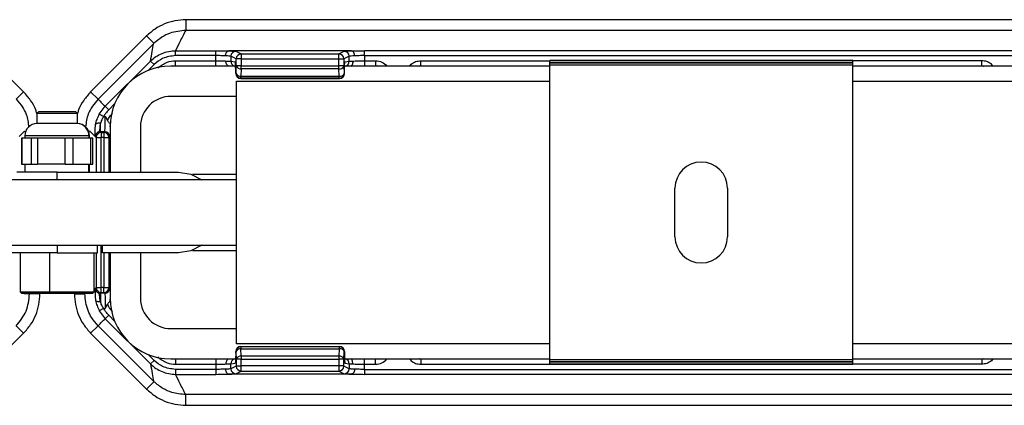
# Model space of a CAD drawing. Header units: millimetres. Extents: x -724 to 2929, y 427 to 799.
# Tile 27 of 51: x 485 to 582, y 427 to 466. Entities that reach past the tile are written whole.
import ezdxf

# ---------------------------------------------------------------- set-up
doc = ezdxf.new("R2010")
doc.units = ezdxf.units.MM

# ---------------------------------------------------------------- blocks, each defined once
blk = doc.blocks.new('Drawing View3')
at = {"color": 7, "linetype": 'Continuous', "lineweight": 25}
for p, q in [((642.501, 33.604), (540.488, 33.604)), ((540.488, 33.604), (540.488, 32.54)), ((642.501, 32.54), (540.488, 32.54)), ((518.89, 31.993), (524.43, 26.452)), ((536.6, 31.993), (531.059, 26.452)), ((531.797, 25.732), (537.288, 31.222)), ((536.6, 31.993), (537.33, 31.263)), ((537.33, 31.263), (537.288, 31.222)), ((539.468, 30.536), (543.442, 30.536)), ((539.468, 30.047), (539.468, 30.536)), ((543.442, 30.047), (543.442, 30.536)), ((556.864, 30.512), (544.735, 30.512)), ((545.43, 30.475), (545.959, 30.21)), ((555.64, 30.21), (556.17, 30.475)), ((558.157, 30.047), (558.157, 30.536)), ((624.832, 30.536), (558.157, 30.536)), ((532.507, 25.025), (536.992, 29.511)), ((537.338, 29.164), (536.992, 29.511)), ((539.467, 29.536), (543.442, 29.536)), ((539.467, 29.036), (539.467, 29.536)), ((543.442, 30.047), (539.468, 30.047)), ((543.442, 29.536), (543.442, 30.047)), ((543.442, 29.036), (543.442, 29.536)), ((545.47, 29.72), (544.94, 29.985)), ((544.94, 29.985), (544.94, 29.497)), ((544.94, 29.497), (545.366, 29.427)), ((545.47, 29.024), (545.47, 29.72)), ((545.959, 30.21), (555.64, 30.21)), ((545.969, 29.71), (545.969, 29.024)), ((555.64, 29.71), (545.969, 29.71)), ((555.64, 29.024), (555.64, 29.71)), ((556.129, 29.71), (555.64, 29.71)), ((556.129, 29.71), (556.129, 29.024)), ((556.659, 29.985), (556.13, 29.72)), ((556.234, 29.417), (556.659, 29.487)), ((556.659, 29.487), (556.659, 29.985)), ((558.157, 30.047), (558.157, 29.536)), ((558.157, 30.047), (624.832, 30.047)), ((558.157, 29.536), (559.254, 29.536)), ((558.157, 29.536), (558.157, 29.036)), ((559.254, 29.536), (559.254, 29.036)), ((563.735, 29.536), (576.495, 29.536)), ((563.735, 29.036), (563.735, 29.536)), ((606.495, 29.56), (576.495, 29.56)), ((576.495, 29.538), (576.495, 29.56)), ((606.495, 29.538), (576.495, 29.538)), ((576.495, 29.331), (576.495, 29.538)), ((606.495, 29.331), (576.495, 29.331)), ((576.495, 29.31), (576.495, 29.331)), ((606.495, 29.31), (576.495, 29.31)), ((576.495, 29.11), (576.495, 29.31)), ((606.495, 29.538), (606.495, 29.56)), ((606.495, 29.331), (606.495, 29.538)), ((619.254, 29.536), (606.495, 29.536)), ((606.495, 29.31), (606.495, 29.331)), ((606.495, 29.11), (606.495, 29.31)), ((619.254, 29.036), (619.254, 29.536)), ((537.338, 29.164), (536.747, 28.573)), ((545.483, 29.01), (538.995, 29.01)), ((539.132, 29.01), (539.467, 29.043)), ((539.467, 29.036), (543.442, 29.036)), ((545.417, 28.427), (545.418, 28.427)), ((545.417, 28.427), (545.417, 28.285)), ((545.417, 28.285), (545.418, 28.285)), ((545.418, 28.427), (545.418, 28.285)), ((545.418, 28.285), (545.442, 28.297)), ((545.442, 28.297), (545.47, 29.024)), ((545.969, 29.024), (545.47, 29.024)), ((545.969, 28.727), (545.941, 27.999)), ((545.969, 29.024), (555.64, 29.024)), ((545.969, 28.727), (545.969, 29.024)), ((555.64, 28.727), (545.969, 28.727)), ((556.129, 29.024), (555.64, 29.024)), ((555.668, 27.999), (555.64, 28.727)), ((556.129, 29.018), (556.157, 28.291)), ((556.158, 28.287), (556.182, 28.275)), ((556.183, 28.285), (556.183, 28.427)), ((556.183, 28.285), (556.183, 28.427)), ((556.183, 28.427), (556.183, 28.427)), ((556.183, 28.285), (556.183, 28.285)), ((576.495, 29.01), (556.194, 29.01)), ((558.157, 29.036), (559.254, 29.036)), ((559.254, 29.043), (559.42, 29.01)), ((563.57, 29.01), (563.735, 29.043)), ((563.735, 29.037), (563.597, 29.01)), ((563.735, 29.036), (576.495, 29.036)), ((606.495, 29.11), (576.495, 29.11)), ((576.495, -0.09), (576.495, 29.11)), ((606.495, -0.09), (606.495, 29.11)), ((606.495, 29.036), (619.254, 29.036)), ((626.873, 29.01), (606.495, 29.01)), ((619.254, 29.043), (619.447, 29.004)), ((619.254, 29.037), (619.393, 29.01)), ((545.495, 27.51), (576.495, 27.51)), ((545.495, 1.51), (545.495, 27.51)), ((545.941, 27.797), (545.917, 27.785)), ((545.917, 27.785), (555.693, 27.785)), ((545.917, 27.785), (545.917, 27.785)), ((545.917, 27.785), (555.693, 27.785)), ((545.941, 27.999), (555.668, 27.999)), ((545.941, 27.797), (545.941, 27.999)), ((555.669, 27.797), (545.941, 27.797)), ((555.693, 27.785), (555.669, 27.797)), ((606.495, 27.51), (637.495, 27.51)), ((524.43, 26.452), (523.701, 25.723)), ((531.059, 26.452), (531.789, 25.723)), ((545.495, 26.01), (538.995, 26.01)), ((525.945, 24.51), (525.745, 24.31)), ((525.945, 24.51), (527.39, 24.51)), ((527.39, 24.51), (529.545, 24.51)), ((529.745, 24.31), (529.545, 24.51)), ((531.919, 24.244), (532.507, 25.025)), ((532.853, 24.679), (532.507, 25.025)), ((533.432, 25.258), (532.853, 24.679)), ((525.745, 24.31), (525.745, 23.31)), ((527.35, 24.31), (525.745, 24.31)), ((529.745, 24.31), (527.35, 24.31)), ((529.745, 23.31), (529.745, 24.31)), ((532.347, 24.007), (531.919, 24.244)), ((532.347, 24.007), (532.508, 24.007)), ((532.508, 24.007), (532.722, 23.62)), ((524.507, 22.557), (523.995, 22.046)), ((524.507, 22.557), (524.626, 22.542)), ((529.71, 23.31), (525.745, 23.31)), ((529.71, 23.31), (529.712, 23.31)), ((529.745, 23.31), (529.712, 23.31)), ((530.983, 22.557), (530.851, 22.541)), ((530.983, 22.557), (531.494, 22.046)), ((532.032, 22.508), (532.032, 23.341)), ((532.032, 22.508), (532.112, 22.428)), ((532.457, 22.508), (532.032, 22.508)), ((532.112, 22.428), (532.377, 22.428)), ((532.112, 22.428), (532.112, 21.928)), ((532.377, 22.428), (532.457, 22.508)), ((532.377, 22.428), (532.377, 21.928)), ((532.995, 23.01), (532.995, 18.51)), ((533.004, 23.002), (533.002, 23.104)), ((535.995, 23.01), (535.995, 18.51)), ((524.219, 21.87), (524.219, 19.31)), ((524.265, 21.87), (524.219, 21.87)), ((524.265, 21.87), (524.265, 19.31)), ((524.73, 21.87), (524.265, 21.87)), ((524.545, 22.11), (524.545, 21.87)), ((530.889, 22.11), (524.545, 22.11)), ((525.194, 21.87), (524.73, 21.87)), ((525.194, 19.31), (525.194, 21.87)), ((525.803, 21.87), (525.194, 21.87)), ((525.803, 21.87), (525.803, 19.31)), ((527.166, 21.87), (525.803, 21.87)), ((528.528, 21.87), (527.166, 21.87)), ((528.528, 19.31), (528.528, 21.87)), ((529.282, 21.87), (528.528, 21.87)), ((529.282, 21.87), (529.282, 19.31)), ((530.181, 21.87), (529.282, 21.87)), ((531.079, 21.87), (530.181, 21.87)), ((530.892, 22.11), (530.889, 22.11)), ((530.892, 22.11), (530.892, 21.87)), ((530.945, 22.11), (530.892, 22.11)), ((530.945, 21.87), (530.945, 22.11)), ((531.079, 19.31), (531.079, 21.87)), ((531.27, 21.87), (531.079, 21.87)), ((531.27, 19.31), (531.27, 21.87)), ((531.533, 22.008), (531.494, 22.046)), ((531.612, 21.928), (531.533, 22.008)), ((531.612, 21.928), (532.112, 21.928)), ((531.612, 21.928), (531.612, 18.51)), ((532.377, 21.928), (532.112, 21.928)), ((532.112, 18.51), (532.112, 21.928)), ((532.377, 21.928), (532.877, 21.928)), ((532.377, 21.928), (532.377, 18.51)), ((532.957, 22.008), (532.877, 21.928)), ((532.877, 18.51), (532.877, 21.928)), ((524.219, 19.31), (524.265, 19.31)), ((524.265, 19.31), (525.194, 19.31)), ((524.545, 19.31), (524.545, 18.51)), ((525.194, 19.31), (525.803, 19.31)), ((528.528, 19.31), (525.803, 19.31)), ((528.528, 19.31), (529.282, 19.31)), ((529.282, 19.31), (531.079, 19.31)), ((530.892, 18.51), (530.892, 19.31)), ((530.945, 18.51), (530.945, 19.31)), ((531.079, 19.31), (531.27, 19.31)), ((545.495, 17.76), (509.995, 17.76)), ((527.745, 18.51), (523.745, 18.51)), ((527.745, 18.51), (539.745, 18.51)), ((527.745, 17.76), (527.745, 18.51)), ((545.495, 18.26), (541.137, 18.26)), ((588.895, 12.11), (588.895, 16.91)), ((594.095, 16.91), (594.095, 12.11)), ((509.995, 11.26), (545.495, 11.26)), ((527.745, 11.26), (527.745, 10.51)), ((531.745, 10.51), (531.745, 11.26)), ((532.112, 7.091), (532.112, 11.26)), ((532.245, 10.51), (532.245, 11.26)), ((541.137, 10.76), (545.495, 10.76)), ((527.745, 10.51), (515.745, 10.51)), ((524.078, 10.51), (524.078, 6.643)), ((527.021, 6.643), (527.021, 10.51)), ((527.745, 10.51), (531.745, 10.51)), ((531.411, 6.643), (531.411, 10.51)), ((531.612, 10.51), (531.612, 7.091)), ((539.745, 10.51), (532.245, 10.51)), ((532.377, 10.51), (532.377, 7.091)), ((532.877, 7.091), (532.877, 10.51)), ((532.995, 10.51), (532.995, 6.01)), ((535.995, 10.51), (535.995, 6.01)), ((531.411, 6.89), (531.494, 6.973)), ((531.533, 7.011), (531.494, 6.973)), ((531.612, 7.091), (531.533, 7.011)), ((531.612, 7.091), (532.112, 7.091)), ((532.377, 7.091), (532.112, 7.091)), ((532.112, 6.592), (532.112, 7.091)), ((532.377, 6.592), (532.377, 7.091)), ((532.377, 7.091), (532.877, 7.091)), ((532.957, 7.011), (532.877, 7.091)), ((524.078, 6.643), (524.211, 6.51)), ((524.078, 6.643), (527.021, 6.643)), ((524.211, 6.51), (527.048, 6.51)), ((525.009, 6.51), (525.009, 6.466)), ((526.041, 6.454), (525.009, 6.454)), ((526.041, 6.454), (526.041, 6.51)), ((527.021, 6.643), (531.411, 6.643)), ((527.021, 6.643), (527.048, 6.51)), ((527.048, 6.51), (531.278, 6.51)), ((529.449, 6.454), (529.449, 6.51)), ((529.449, 6.454), (530.481, 6.454)), ((530.481, 6.51), (530.481, 6.466)), ((531.278, 6.51), (531.411, 6.643)), ((532.032, 6.512), (532.112, 6.592)), ((532.457, 6.512), (532.032, 6.512)), ((532.032, 6.512), (532.032, 5.678)), ((532.112, 6.592), (532.377, 6.592)), ((532.377, 6.592), (532.457, 6.512)), ((533.003, 6.009), (533.002, 5.916)), ((532.347, 5.012), (531.919, 4.775)), ((532.347, 5.012), (532.508, 5.012)), ((532.508, 5.012), (532.722, 5.399)), ((531.919, 4.775), (532.507, 3.994)), ((532.853, 4.34), (532.507, 3.994)), ((532.507, 3.994), (536.992, -0.491)), ((533.432, 3.762), (532.853, 4.34)), ((524.43, 2.567), (523.701, 3.296)), ((531.059, 2.567), (531.789, 3.296)), ((531.797, 3.288), (537.288, -2.203)), ((538.995, 3.01), (545.495, 3.01)), ((518.89, -2.974), (524.43, 2.567)), ((536.6, -2.974), (531.059, 2.567)), ((576.495, 1.51), (545.495, 1.51)), ((545.941, 1.222), (545.917, 1.234)), ((545.917, 1.234), (555.693, 1.234)), ((545.917, 1.234), (545.917, 1.234)), ((545.917, 1.234), (555.693, 1.234)), ((545.941, 1.222), (545.941, 1.02)), ((555.669, 1.222), (545.941, 1.222)), ((545.969, 0.293), (545.941, 1.02)), ((545.941, 1.02), (555.668, 1.02)), ((555.668, 1.02), (555.64, 0.293)), ((555.693, 1.234), (555.669, 1.222)), ((637.495, 1.51), (606.495, 1.51)), ((537.338, -0.145), (536.747, 0.447)), ((538.995, 0.01), (545.406, 0.01)), ((539.467, -0.024), (539.132, 0.01)), ((545.417, 0.734), (545.418, 0.734)), ((545.417, 0.592), (545.417, 0.734)), ((545.417, 0.592), (545.418, 0.592)), ((545.418, 0.592), (545.418, 0.734)), ((545.418, 0.734), (545.442, 0.722)), ((545.442, 0.722), (545.47, -0.005)), ((545.969, 0.293), (545.969, -0.005)), ((555.64, 0.293), (545.969, 0.293)), ((556.117, 0.01), (576.495, 0.01)), ((556.129, 0.001), (556.157, 0.728)), ((556.158, 0.732), (556.182, 0.744)), ((556.183, 0.592), (556.183, 0.734)), ((556.183, 0.734), (556.183, 0.592)), ((556.183, 0.734), (556.183, 0.734)), ((556.183, 0.592), (556.183, 0.592)), ((559.42, 0.01), (559.254, -0.024)), ((563.735, -0.024), (563.57, 0.01)), ((563.735, -0.018), (563.597, 0.01)), ((606.495, 0.01), (626.795, 0.01)), ((619.419, 0.01), (619.254, -0.024)), ((619.254, -0.018), (619.393, 0.01)), ((537.338, -0.145), (536.992, -0.491)), ((543.442, -0.017), (539.467, -0.017)), ((539.467, -0.017), (539.467, -0.517)), ((539.467, -0.517), (543.442, -0.517)), ((543.442, -0.017), (543.442, -0.517)), ((543.442, -0.517), (543.442, -1.027)), ((544.94, -0.478), (545.366, -0.407)), ((544.94, -0.966), (544.94, -0.478)), ((545.47, -0.701), (544.94, -0.966)), ((545.47, -0.005), (545.47, -0.701)), ((545.969, -0.005), (545.47, -0.005)), ((545.969, -0.691), (545.969, -0.005)), ((545.969, -0.005), (555.64, -0.005)), ((555.64, -0.691), (545.969, -0.691)), ((555.64, -0.005), (555.64, -0.691)), ((556.129, -0.005), (555.64, -0.005)), ((556.129, -0.691), (555.64, -0.691)), ((556.129, -0.691), (556.129, -0.005)), ((556.659, -0.966), (556.13, -0.701)), ((556.234, -0.397), (556.659, -0.468)), ((556.659, -0.468), (556.659, -0.966)), ((559.254, -0.017), (558.157, -0.017)), ((558.157, -0.517), (558.157, -0.017)), ((558.157, -1.027), (558.157, -0.517)), ((558.157, -0.517), (559.254, -0.517)), ((559.254, -0.517), (559.254, -0.017)), ((576.495, -0.017), (563.735, -0.017)), ((563.735, -0.017), (563.735, -0.517)), ((563.735, -0.517), (576.495, -0.517)), ((606.495, -0.09), (576.495, -0.09)), ((576.495, -0.29), (576.495, -0.09)), ((606.495, -0.29), (576.495, -0.29)), ((576.495, -0.312), (576.495, -0.29)), ((606.495, -0.312), (576.495, -0.312)), ((576.495, -0.519), (576.495, -0.312)), ((606.495, -0.519), (576.495, -0.519)), ((576.495, -0.54), (576.495, -0.519)), ((606.495, -0.54), (576.495, -0.54)), ((619.254, -0.017), (606.495, -0.017)), ((606.495, -0.29), (606.495, -0.09)), ((606.495, -0.312), (606.495, -0.29)), ((606.495, -0.519), (606.495, -0.312)), ((619.254, -0.517), (606.495, -0.517)), ((606.495, -0.54), (606.495, -0.519)), ((619.254, -0.017), (619.254, -0.517)), ((543.442, -1.027), (539.468, -1.027)), ((539.468, -1.027), (539.468, -1.517)), ((539.468, -1.517), (543.442, -1.517)), ((543.442, -1.027), (543.442, -1.517)), ((556.864, -1.492), (544.735, -1.492)), ((545.43, -1.456), (545.959, -1.191)), ((545.959, -1.191), (555.64, -1.191)), ((555.64, -1.191), (556.17, -1.456)), ((558.157, -1.027), (558.157, -1.517)), ((558.157, -1.027), (624.832, -1.027)), ((624.832, -1.517), (558.157, -1.517)), ((536.6, -2.974), (537.33, -2.244)), ((537.33, -2.244), (537.288, -2.203)), ((642.501, -3.521), (540.488, -3.521)), ((540.488, -4.585), (540.488, -3.521)), ((540.488, -4.585), (642.501, -4.585))]:
    blk.add_line(p, q, dxfattribs=at)
at = {"color": 7, "linetype": 'Continuous', "lineweight": 25, "flags": 128}
for points in [[(532.032, 23.341), (531.944, 23.35), (531.86, 23.351), (531.78, 23.345), (531.71, 23.332), (531.65, 23.312), (531.602, 23.285), (531.569, 23.253), (531.552, 23.217)], [(539.745, 18.51), (540.981, 18.314), (542.077, 17.76)], [(542.077, 11.26), (540.981, 10.705), (539.745, 10.51)], [(532.032, 5.678), (531.944, 5.669), (531.86, 5.668), (531.78, 5.674), (531.71, 5.687), (531.65, 5.708), (531.602, 5.734), (531.569, 5.766), (531.552, 5.803)]]:
    blk.add_lwpolyline(points, dxfattribs=at)
at = {"color": 7, "linetype": 'Continuous', "lineweight": 25}
for centre, radius, start, end in [((545.431, 29.984), 0.49, 90.12137, 179.93757), ((556.169, 29.984), 0.49, 0.06243, 89.87863), ((545.44, 29.497), 0.499, 179.93639, 257.30598), ((545.961, 29.719), 0.491, 90.1836, 179.8164), ((545.96, 29.72), 0.49, 90.12137, 179.93757), ((555.639, 29.72), 0.49, 0.06243, 89.87863), ((556.17, 29.487), 0.49, 282.8352, 0.05424), ((538.995, 23.01), 6, 90, 180), ((545.917, 28.285), 0.5, 180, 270), ((545.918, 28.285), 0.5, 180.06243, 269.87863), ((545.878, 28.461), 0.466, 200.59392, 277.80251), ((545.942, 28.297), 0.5, 180.06243, 269.87863), ((545.906, 29.188), 0.466, 200.59392, 277.80251), ((555.702, 29.179), 0.457, 262.19749, 339.40608), ((555.73, 28.451), 0.457, 262.19749, 339.40608), ((555.668, 28.287), 0.49, 270.12137, 359.93757), ((555.692, 28.275), 0.49, 270.12137, 359.93757), ((538.995, 23.01), 3, 90, 180), ((525.745, 22.11), 1.2, 90, 180), ((529.702, 22.119), 1.19, 359.52683, 89.51888), ((529.745, 22.11), 1.2, 0, 90), ((532.113, 21.927), 0.5, 90.04597, 179.95403), ((532.376, 21.927), 0.5, 0.04597, 89.95403), ((532.456, 22.007), 0.5, 0.04597, 89.95403), ((591.495, 16.91), 2.6, 0, 180), ((591.495, 12.11), 2.6, 180, 0), ((532.113, 7.092), 0.5, 180.04597, 269.95403), ((532.376, 7.092), 0.5, 270.04597, 359.95403), ((532.456, 7.012), 0.5, 270.04597, 359.95403), ((538.995, 6.01), 6, 180, 270), ((538.995, 6.01), 3, 180, 270), ((545.917, 0.734), 0.5, 90, 180), ((545.918, 0.734), 0.5, 90.12137, 179.93757), ((545.942, 0.722), 0.5, 90.12137, 179.93757), ((545.878, 0.559), 0.466, 82.19749, 159.40608), ((555.73, 0.568), 0.457, 20.59392, 97.80251), ((555.668, 0.732), 0.49, 0.06243, 89.87863), ((555.692, 0.744), 0.49, 0.06243, 89.87863), ((545.44, -0.478), 0.499, 102.69402, 180.06361), ((545.906, -0.169), 0.466, 82.19749, 159.40608), ((555.702, -0.16), 0.457, 20.59392, 97.80251), ((556.17, -0.468), 0.49, 359.94576, 77.1648), ((545.431, -0.965), 0.49, 180.06243, 269.87863), ((545.961, -0.7), 0.491, 180.1836, 269.8164), ((545.96, -0.701), 0.49, 180.06243, 269.87863), ((555.639, -0.701), 0.49, 270.12137, 359.93757), ((556.169, -0.965), 0.49, 270.12137, 359.93757)]:
    blk.add_arc(centre, radius, start, end, dxfattribs=at)
for points, knots in [([(540.488, 33.604), (540.126, 33.584), (539.405, 33.543), (538.369, 33.212), (537.406, 32.713), (536.868, 32.233), (536.6, 31.993)], [0, 0, 0, 0, 0.251399, 0.500422, 0.750603, 1, 1, 1, 1]), ([(540.468, 32.54), (539.941, 32.486), (539.108, 32.401), (538.056, 31.883), (537.577, 31.474), (537.33, 31.263)], [0, 0, 0, 0, 0.455145, 0.719094, 1, 1, 1, 1]), ([(540.468, 32.54), (540.273, 32.166), (539.925, 31.498), (539.607, 30.83), (539.468, 30.536)], [0, 0, 0, 0, 0.560004, 1, 1, 1, 1]), ([(540.468, 32.54), (540.472, 32.54), (540.479, 32.54), (540.485, 32.54), (540.488, 32.54)], [0, 0, 0, 0, 0.559994, 1, 1, 1, 1]), ([(536.992, 29.511), (537.045, 29.828), (537.141, 30.395), (537.243, 30.969), (537.288, 31.222)], [0, 0, 0, 0, 0.5600014, 1, 1, 1, 1]), ([(536.992, 29.511), (537.164, 29.664), (537.507, 29.969), (538.121, 30.288), (538.78, 30.496), (539.238, 30.523), (539.468, 30.536)], [0, 0, 0, 0, 0.250771, 0.499923, 0.749565, 1, 1, 1, 1]), ([(543.442, 30.536), (543.705, 30.535), (544.175, 30.532), (544.557, 30.518), (544.725, 30.511)], [0, 0, 0, 0, 0.559922, 1, 1, 1, 1]), ([(544.411, 30.022), (544.413, 30.057), (544.418, 30.127), (544.442, 30.227), (544.478, 30.317), (544.537, 30.412), (544.621, 30.491), (544.692, 30.505), (544.725, 30.511)], [0, 0, 0, 0, 0.139541, 0.281229, 0.42135, 0.556376, 0.799485, 1, 1, 1, 1]), ([(544.725, 30.511), (544.725, 30.511), (544.727, 30.512), (544.731, 30.512), (544.734, 30.512), (544.735, 30.512)], [0, 0, 0, 0, 0.279345, 0.5593131, 1, 1, 1, 1]), ([(544.735, 30.512), (544.944, 30.506), (545.316, 30.495), (545.395, 30.481), (545.43, 30.475)], [0, 0, 0, 0, 0.559975, 1, 1, 1, 1]), ([(556.17, 30.475), (556.223, 30.483), (556.317, 30.497), (556.697, 30.507), (556.864, 30.512)], [0, 0, 0, 0, 0.560027, 1, 1, 1, 1]), ([(556.864, 30.512), (556.866, 30.512), (556.87, 30.512), (556.873, 30.512), (556.874, 30.511), (556.875, 30.511)], [0, 0, 0, 0, 0.559257, 0.77874, 1, 1, 1, 1]), ([(556.875, 30.511), (557.093, 30.519), (557.483, 30.533), (557.951, 30.535), (558.157, 30.536)], [0, 0, 0, 0, 0.560071, 1, 1, 1, 1]), ([(557.188, 30.022), (557.186, 30.057), (557.182, 30.127), (557.158, 30.228), (557.122, 30.318), (557.063, 30.413), (556.979, 30.491), (556.907, 30.505), (556.875, 30.511)], [0, 0, 0, 0, 0.139837, 0.281809, 0.422153, 0.557296, 0.800225, 1, 1, 1, 1]), ([(539.468, 30.047), (539.021, 29.995), (538.222, 29.902), (537.609, 29.39), (537.338, 29.164)], [0, 0, 0, 0, 0.558912, 1, 1, 1, 1]), ([(537.699, 28.803), (537.991, 29.035), (538.515, 29.45), (539.176, 29.51), (539.467, 29.536)], [0, 0, 0, 0, 0.558952, 1, 1, 1, 1]), ([(544.411, 30.022), (544.262, 30.029), (543.97, 30.043), (543.616, 30.046), (543.442, 30.047)], [0, 0, 0, 0, 0.510825, 1, 1, 1, 1]), ([(543.442, 29.536), (543.623, 29.535), (543.994, 29.533), (544.294, 29.517), (544.447, 29.509)], [0, 0, 0, 0, 0.48812, 1, 1, 1, 1]), ([(544.94, 29.985), (544.925, 29.989), (544.896, 29.997), (544.732, 30.01), (544.534, 30.017), (544.411, 30.022)], [0, 0, 0, 0, 0.302331, 0.570083, 1, 1, 1, 1]), ([(544.447, 29.509), (544.562, 29.508), (544.747, 29.506), (544.898, 29.501), (544.926, 29.499), (544.94, 29.497)], [0, 0, 0, 0, 0.43002, 0.69773, 1, 1, 1, 1]), ([(544.777, 29.01), (544.742, 29.014), (544.664, 29.024), (544.574, 29.102), (544.511, 29.199), (544.474, 29.293), (544.45, 29.399), (544.448, 29.473), (544.447, 29.509)], [0, 0, 0, 0, 0.198541, 0.4416726, 0.5773375, 0.7181968, 0.8604156, 1, 1, 1, 1]), ([(545.418, 28.427), (545.417, 28.568), (545.415, 28.861), (545.401, 29.195), (545.383, 29.391), (545.371, 29.415), (545.366, 29.427)], [0, 0, 0, 0, 0.2702044, 0.5621819, 0.789489, 1, 1, 1, 1]), ([(545.969, 29.71), (545.93, 29.711), (545.857, 29.713), (545.737, 29.715), (545.61, 29.718), (545.5, 29.72), (545.48, 29.72), (545.47, 29.72)], [0, 0, 0, 0, 0.1553647, 0.2907494, 0.5007962, 0.757657, 1, 1, 1, 1]), ([(545.959, 30.21), (545.959, 30.203), (545.96, 30.187), (545.962, 30.112), (545.963, 30.021), (545.965, 29.931), (545.967, 29.826), (545.968, 29.75), (545.969, 29.71)], [0, 0, 0, 0, 0.19781, 0.429961, 0.559488, 0.697674, 0.844514, 1, 1, 1, 1]), ([(545.959, 30.21), (545.959, 30.21), (545.959, 30.21), (545.959, 30.21), (545.959, 30.21)], [0, 0, 0, 0, 0.56, 1, 1, 1, 1]), ([(556.13, 29.72), (556.13, 29.72), (556.129, 29.72), (556.129, 29.717), (556.129, 29.714), (556.129, 29.711), (556.129, 29.71)], [0, 0, 0, 0, 0.270759, 0.562561, 0.789542, 1, 1, 1, 1]), ([(556.183, 28.427), (556.183, 28.566), (556.185, 28.857), (556.199, 29.188), (556.217, 29.382), (556.228, 29.405), (556.234, 29.417)], [0, 0, 0, 0, 0.270204, 0.562182, 0.789489, 1, 1, 1, 1]), ([(557.188, 30.022), (557.066, 30.017), (556.867, 30.01), (556.704, 29.997), (556.675, 29.989), (556.659, 29.985)], [0, 0, 0, 0, 0.429917, 0.697669, 1, 1, 1, 1]), ([(556.989, 29.497), (556.993, 29.462), (557.001, 29.389), (556.991, 29.286), (556.968, 29.194), (556.928, 29.099), (556.878, 29.034), (556.858, 29.025), (556.853, 29.023)], [0, 0, 0, 0, 0.155021, 0.313225, 0.470661, 0.623675, 0.905289, 1, 1, 1, 1]), ([(556.989, 29.497), (557.069, 29.503), (557.226, 29.515), (557.523, 29.527), (557.836, 29.535), (558.052, 29.536), (558.157, 29.536)], [0, 0, 0, 0, 0.263642, 0.518162, 0.7636, 1, 1, 1, 1]), ([(558.157, 30.047), (557.984, 30.046), (557.629, 30.043), (557.337, 30.029), (557.188, 30.022)], [0, 0, 0, 0, 0.489175, 1, 1, 1, 1]), ([(559.254, 29.536), (559.478, 29.511), (559.915, 29.461), (560.232, 29.157), (560.387, 29.01)], [0, 0, 0, 0, 0.512053, 1, 1, 1, 1]), ([(562.638, 29.01), (562.682, 29.073), (562.824, 29.278), (563.222, 29.479), (563.564, 29.517), (563.735, 29.536)], [0, 0, 0, 0, 0.182008, 0.590038, 1, 1, 1, 1]), ([(620.352, 29.01), (620.308, 29.073), (620.165, 29.278), (619.767, 29.479), (619.426, 29.517), (619.254, 29.536)], [0, 0, 0, 0, 0.182008, 0.590038, 1, 1, 1, 1]), ([(545.49, 29.019), (545.48, 29.009), (545.457, 28.986), (545.441, 28.875), (545.429, 28.687), (545.425, 28.518), (545.423, 28.427)], [0, 0, 0, 0, 0.168558, 0.399815, 0.675408, 1, 1, 1, 1]), ([(556.129, 29.024), (556.129, 29.023), (556.129, 29.021), (556.129, 29.019), (556.129, 29.018)], [0, 0, 0, 0, 0.559934, 1, 1, 1, 1]), ([(556.157, 28.291), (556.157, 28.29), (556.158, 28.289), (556.158, 28.287), (556.158, 28.287), (556.158, 28.287)], [0, 0, 0, 0, 0.277305, 0.56188, 1, 1, 1, 1]), ([(556.182, 28.275), (556.182, 28.275), (556.182, 28.275), (556.182, 28.276), (556.182, 28.278), (556.183, 28.281), (556.183, 28.284), (556.183, 28.285)], [0, 0, 0, 0, 0.176591, 0.367133, 0.563896, 0.790766, 1, 1, 1, 1]), ([(556.854, 29.015), (556.894, 29.018), (557.031, 29.025), (557.331, 29.034), (557.731, 29.041), (558.015, 29.042), (558.157, 29.043)], [0, 0, 0, 0, 0.121339, 0.414054, 0.706904, 1, 1, 1, 1]), ([(555.693, 27.785), (555.693, 27.785), (555.693, 27.785), (555.693, 27.785), (555.693, 27.785)], [0, 0, 0, 0, 0.56, 1, 1, 1, 1]), ([(525.731, 24.31), (525.697, 24.43), (525.567, 24.895), (525.144, 25.641), (524.669, 26.181), (524.43, 26.452)], [0, 0, 0, 0, 0.147926, 0.572025, 1, 1, 1, 1]), ([(531.059, 26.452), (530.821, 26.181), (530.346, 25.641), (529.923, 24.895), (529.792, 24.43), (529.759, 24.31)], [0, 0, 0, 0, 0.427975, 0.852073, 1, 1, 1, 1]), ([(523.701, 25.723), (523.919, 25.471), (524.314, 25.016), (524.797, 24.095), (524.879, 23.401), (524.929, 22.976)], [0, 0, 0, 0, 0.325025, 0.586348, 1, 1, 1, 1]), ([(531.789, 25.723), (531.407, 25.264), (530.738, 24.458), (530.616, 23.425), (530.564, 22.981)], [0, 0, 0, 0, 0.569809, 1, 1, 1, 1]), ([(531.797, 25.732), (531.796, 25.73), (531.793, 25.727), (531.79, 25.724), (531.789, 25.723)], [0, 0, 0, 0, 0.56, 1, 1, 1, 1]), ([(531.797, 25.732), (531.924, 25.594), (532.149, 25.347), (532.397, 25.124), (532.507, 25.025)], [0, 0, 0, 0, 0.560004, 1, 1, 1, 1]), ([(532.853, 24.679), (532.746, 24.563), (532.554, 24.356), (532.411, 24.114), (532.347, 24.007)], [0, 0, 0, 0, 0.5597072, 1, 1, 1, 1]), ([(531.552, 23.217), (531.59, 23.39), (531.667, 23.737), (531.835, 24.075), (531.919, 24.244)], [0, 0, 0, 0, 0.498303, 1, 1, 1, 1]), ([(532.347, 24.007), (532.275, 23.898), (532.134, 23.683), (532.066, 23.454), (532.032, 23.341)], [0, 0, 0, 0, 0.5073736, 1, 1, 1, 1]), ([(532.457, 22.508), (532.461, 22.519), (532.468, 22.54), (532.481, 22.683), (532.495, 22.961), (532.505, 23.433), (532.507, 23.819), (532.508, 24.007)], [0, 0, 0, 0, 0.153265, 0.287969, 0.500879, 0.756968, 1, 1, 1, 1]), ([(532.722, 23.62), (532.798, 23.762), (532.933, 24.015), (533.128, 24.226), (533.214, 24.318)], [0, 0, 0, 0, 0.559804, 1, 1, 1, 1]), ([(532.722, 23.62), (532.752, 23.574), (532.813, 23.48), (532.92, 23.358), (532.989, 23.239), (532.998, 23.146), (533.002, 23.104)], [0, 0, 0, 0, 0.249356, 0.499656, 0.772858, 1, 1, 1, 1]), ([(531.499, 22.544), (531.498, 22.646), (531.497, 22.852), (531.533, 23.094), (531.552, 23.217)], [0, 0, 0, 0, 0.4936086, 1, 1, 1, 1]), ([(531.533, 22.008), (531.525, 22.046), (531.513, 22.115), (531.503, 22.413), (531.499, 22.544)], [0, 0, 0, 0, 0.559781, 1, 1, 1, 1]), ([(532.032, 23.341), (532.006, 23.224), (531.953, 22.992), (531.955, 22.722), (531.929, 22.589), (531.857, 22.515), (531.776, 22.459), (531.659, 22.362), (531.555, 22.202), (531.541, 22.078), (531.533, 22.008)], [0, 0, 0, 0, 0.199132, 0.396786, 0.598319, 0.653095, 0.717496, 0.81564, 0.895739, 1, 1, 1, 1]), ([(532.032, 22.508), (531.998, 22.506), (531.931, 22.502), (531.806, 22.461), (531.669, 22.371), (531.579, 22.234), (531.538, 22.109), (531.534, 22.042), (531.533, 22.008)], [0, 0, 0, 0, 0.130705, 0.25774, 0.5, 0.742232, 0.869274, 1, 1, 1, 1]), ([(531.533, 7.011), (531.525, 6.973), (531.513, 6.904), (531.503, 6.606), (531.499, 6.475)], [0, 0, 0, 0, 0.5597809, 1, 1, 1, 1]), ([(532.032, 6.512), (531.998, 6.514), (531.931, 6.517), (531.806, 6.558), (531.669, 6.649), (531.579, 6.785), (531.538, 6.91), (531.534, 6.977), (531.533, 7.011)], [0, 0, 0, 0, 0.130726, 0.257768, 0.5000002, 0.7422598, 0.8692948, 1, 1, 1, 1]), ([(532.032, 5.678), (532.006, 5.795), (531.953, 6.027), (531.955, 6.297), (531.929, 6.43), (531.857, 6.504), (531.776, 6.56), (531.659, 6.657), (531.555, 6.817), (531.541, 6.941), (531.533, 7.011)], [0, 0, 0, 0, 0.199132, 0.396786, 0.598319, 0.653095, 0.717496, 0.81564, 0.895739, 1, 1, 1, 1]), ([(523.701, 3.296), (524.075, 3.759), (524.822, 4.682), (524.947, 5.864), (525.009, 6.454)], [0, 0, 0, 0, 0.500454, 1, 1, 1, 1]), ([(524.43, 2.567), (524.672, 2.837), (525.152, 3.375), (525.651, 4.341), (525.98, 5.375), (526.02, 6.095), (526.04, 6.454)], [0, 0, 0, 0, 0.251262, 0.500249, 0.750474, 1, 1, 1, 1]), ([(524.507, 6.462), (524.6, 6.481), (524.768, 6.515), (524.935, 6.481), (525.009, 6.466)], [0, 0, 0, 0, 0.560019, 1, 1, 1, 1]), ([(525.009, 6.454), (525.009, 6.456), (525.009, 6.46), (525.009, 6.465), (525.009, 6.466)], [0, 0, 0, 0, 0.56, 1, 1, 1, 1]), ([(529.449, 6.454), (529.469, 6.095), (529.51, 5.375), (529.838, 4.341), (530.337, 3.375), (530.818, 2.837), (531.059, 2.567)], [0, 0, 0, 0, 0.249526, 0.499751, 0.748738, 1, 1, 1, 1]), ([(530.983, 6.462), (530.889, 6.481), (530.722, 6.515), (530.554, 6.481), (530.481, 6.466)], [0, 0, 0, 0, 0.5600186, 1, 1, 1, 1]), ([(530.481, 6.454), (530.481, 6.456), (530.481, 6.46), (530.481, 6.465), (530.481, 6.466)], [0, 0, 0, 0, 0.56, 1, 1, 1, 1]), ([(531.789, 3.296), (531.569, 3.548), (531.174, 4.002), (530.636, 5.053), (530.544, 5.888), (530.481, 6.454)], [0, 0, 0, 0, 0.2860724, 0.5160768, 1, 1, 1, 1]), ([(531.499, 6.475), (531.498, 6.373), (531.497, 6.167), (531.533, 5.925), (531.552, 5.803)], [0, 0, 0, 0, 0.493609, 1, 1, 1, 1]), ([(532.457, 6.512), (532.461, 6.5), (532.468, 6.48), (532.481, 6.336), (532.495, 6.059), (532.505, 5.586), (532.507, 5.2), (532.508, 5.012)], [0, 0, 0, 0, 0.153275, 0.287982, 0.500879, 0.756977, 1, 1, 1, 1]), ([(532.722, 5.399), (532.749, 5.441), (532.809, 5.536), (532.915, 5.653), (532.98, 5.767), (532.999, 5.852), (533.002, 5.899), (533.002, 5.911), (533.002, 5.914), (533.002, 5.915), (533.002, 5.915), (533.002, 5.915), (533.002, 5.915)], [0, 0, 0, 0, 0.225454, 0.499184, 0.748894, 0.936665, 0.983228, 0.995234, 0.998482, 0.99944, 0.999764, 1, 1, 1, 1]), ([(531.552, 5.803), (531.59, 5.629), (531.667, 5.282), (531.835, 4.944), (531.919, 4.775)], [0, 0, 0, 0, 0.498303, 1, 1, 1, 1]), ([(532.347, 5.012), (532.275, 5.121), (532.134, 5.336), (532.066, 5.565), (532.032, 5.678)], [0, 0, 0, 0, 0.507374, 1, 1, 1, 1]), ([(532.853, 4.34), (532.746, 4.456), (532.554, 4.663), (532.411, 4.905), (532.347, 5.012)], [0, 0, 0, 0, 0.559707, 1, 1, 1, 1]), ([(532.722, 5.399), (532.798, 5.257), (532.933, 5.004), (533.128, 4.793), (533.214, 4.701)], [0, 0, 0, 0, 0.5598036, 1, 1, 1, 1]), ([(531.797, 3.288), (531.924, 3.426), (532.149, 3.672), (532.397, 3.896), (532.507, 3.994)], [0, 0, 0, 0, 0.560004, 1, 1, 1, 1]), ([(531.797, 3.288), (531.796, 3.289), (531.793, 3.292), (531.79, 3.295), (531.789, 3.296)], [0, 0, 0, 0, 0.56, 1, 1, 1, 1]), ([(555.693, 1.234), (555.693, 1.234), (555.693, 1.234), (555.693, 1.234), (555.693, 1.234)], [0, 0, 0, 0, 0.56, 1, 1, 1, 1]), ([(537.699, 0.216), (537.991, -0.016), (538.515, -0.431), (539.176, -0.491), (539.467, -0.517)], [0, 0, 0, 0, 0.558952, 1, 1, 1, 1]), ([(544.777, 0.01), (544.742, 0.005), (544.664, -0.005), (544.574, -0.083), (544.512, -0.181), (544.474, -0.275), (544.451, -0.38), (544.448, -0.454), (544.447, -0.49)], [0, 0, 0, 0, 0.19989, 0.443392, 0.578861, 0.719315, 0.860996, 1, 1, 1, 1]), ([(545.418, 0.592), (545.417, 0.452), (545.415, 0.158), (545.401, -0.176), (545.383, -0.372), (545.371, -0.396), (545.366, -0.407)], [0, 0, 0, 0, 0.270204, 0.562182, 0.789489, 1, 1, 1, 1]), ([(556.112, 0.003), (556.121, 0.013), (556.144, 0.037), (556.16, 0.148), (556.171, 0.334), (556.175, 0.502), (556.177, 0.592)], [0, 0, 0, 0, 0.171351, 0.401912, 0.676602, 1, 1, 1, 1]), ([(556.129, -0.005), (556.129, -0.004), (556.129, -0.002), (556.129, 0), (556.129, 0.001)], [0, 0, 0, 0, 0.5599336, 1, 1, 1, 1]), ([(556.157, 0.728), (556.157, 0.729), (556.158, 0.73), (556.158, 0.732), (556.158, 0.732), (556.158, 0.732)], [0, 0, 0, 0, 0.277305, 0.56188, 1, 1, 1, 1]), ([(556.182, 0.744), (556.182, 0.744), (556.182, 0.744), (556.182, 0.743), (556.182, 0.741), (556.183, 0.738), (556.183, 0.736), (556.183, 0.734)], [0, 0, 0, 0, 0.176591, 0.367133, 0.563896, 0.790766, 1, 1, 1, 1]), ([(556.183, 0.592), (556.183, 0.453), (556.185, 0.163), (556.199, -0.168), (556.217, -0.362), (556.228, -0.386), (556.234, -0.397)], [0, 0, 0, 0, 0.270204, 0.562182, 0.789489, 1, 1, 1, 1]), ([(558.157, -0.024), (558.015, -0.023), (557.731, -0.022), (557.331, -0.015), (557.031, -0.006), (556.894, 0.002), (556.853, 0.004)], [0, 0, 0, 0, 0.293013, 0.58578, 0.878412, 1, 1, 1, 1]), ([(559.254, -0.517), (559.478, -0.492), (559.915, -0.441), (560.232, -0.138), (560.387, 0.01)], [0, 0, 0, 0, 0.512053, 1, 1, 1, 1]), ([(562.638, 0.01), (562.682, -0.054), (562.824, -0.259), (563.222, -0.46), (563.564, -0.498), (563.735, -0.517)], [0, 0, 0, 0, 0.182008, 0.590038, 1, 1, 1, 1]), ([(620.352, 0.01), (620.308, -0.054), (620.165, -0.259), (619.767, -0.46), (619.426, -0.498), (619.254, -0.517)], [0, 0, 0, 0, 0.182008, 0.590038, 1, 1, 1, 1]), ([(536.992, -0.491), (537.164, -0.645), (537.507, -0.95), (538.121, -1.269), (538.78, -1.477), (539.238, -1.504), (539.468, -1.517)], [0, 0, 0, 0, 0.250771, 0.499923, 0.749565, 1, 1, 1, 1]), ([(536.992, -0.491), (537.045, -0.809), (537.141, -1.376), (537.243, -1.95), (537.288, -2.203)], [0, 0, 0, 0, 0.5600014, 1, 1, 1, 1]), ([(539.468, -1.027), (539.021, -0.976), (538.222, -0.883), (537.609, -0.371), (537.338, -0.145)], [0, 0, 0, 0, 0.558912, 1, 1, 1, 1]), ([(543.442, -0.517), (543.623, -0.516), (543.994, -0.514), (544.294, -0.498), (544.447, -0.49)], [0, 0, 0, 0, 0.48812, 1, 1, 1, 1]), ([(544.94, -0.966), (544.925, -0.97), (544.896, -0.978), (544.732, -0.991), (544.534, -0.998), (544.411, -1.003)], [0, 0, 0, 0, 0.302331, 0.570083, 1, 1, 1, 1]), ([(544.447, -0.49), (544.562, -0.489), (544.747, -0.486), (544.898, -0.482), (544.926, -0.48), (544.94, -0.478)], [0, 0, 0, 0, 0.43002, 0.69773, 1, 1, 1, 1]), ([(545.969, -0.691), (545.93, -0.692), (545.857, -0.693), (545.737, -0.696), (545.61, -0.698), (545.5, -0.701), (545.48, -0.701), (545.47, -0.701)], [0, 0, 0, 0, 0.15539, 0.290783, 0.500796, 0.757678, 1, 1, 1, 1]), ([(545.959, -1.19), (545.959, -1.183), (545.96, -1.168), (545.962, -1.092), (545.963, -1.001), (545.965, -0.912), (545.967, -0.807), (545.968, -0.731), (545.969, -0.691)], [0, 0, 0, 0, 0.19781, 0.429961, 0.559488, 0.697674, 0.844514, 1, 1, 1, 1]), ([(556.13, -0.701), (556.13, -0.701), (556.129, -0.701), (556.129, -0.698), (556.129, -0.695), (556.129, -0.692), (556.129, -0.691)], [0, 0, 0, 0, 0.270759, 0.562561, 0.789542, 1, 1, 1, 1]), ([(557.188, -1.003), (557.066, -0.998), (556.867, -0.991), (556.704, -0.978), (556.675, -0.97), (556.659, -0.966)], [0, 0, 0, 0, 0.429917, 0.697669, 1, 1, 1, 1]), ([(556.989, -0.478), (556.993, -0.442), (557.001, -0.37), (556.99, -0.267), (556.967, -0.174), (556.927, -0.079), (556.877, -0.015), (556.857, -0.006), (556.852, -0.004)], [0, 0, 0, 0, 0.155151, 0.313518, 0.471154, 0.62438, 0.906228, 1, 1, 1, 1]), ([(556.989, -0.478), (557.069, -0.484), (557.226, -0.496), (557.523, -0.508), (557.836, -0.516), (558.052, -0.517), (558.157, -0.517)], [0, 0, 0, 0, 0.263642, 0.518162, 0.7636, 1, 1, 1, 1]), ([(540.468, -3.521), (540.273, -3.147), (539.925, -2.479), (539.607, -1.811), (539.468, -1.517)], [0, 0, 0, 0, 0.560004, 1, 1, 1, 1]), ([(544.411, -1.003), (544.262, -1.01), (543.97, -1.024), (543.616, -1.026), (543.442, -1.027)], [0, 0, 0, 0, 0.510825, 1, 1, 1, 1]), ([(543.442, -1.517), (543.705, -1.515), (544.175, -1.513), (544.557, -1.499), (544.725, -1.492)], [0, 0, 0, 0, 0.559922, 1, 1, 1, 1]), ([(544.411, -1.003), (544.413, -1.038), (544.417, -1.108), (544.442, -1.209), (544.478, -1.299), (544.537, -1.394), (544.621, -1.472), (544.692, -1.486), (544.725, -1.492)], [0, 0, 0, 0, 0.139837, 0.281809, 0.422153, 0.557296, 0.800225, 1, 1, 1, 1]), ([(544.725, -1.492), (544.725, -1.492), (544.727, -1.492), (544.731, -1.492), (544.734, -1.492), (544.735, -1.492)], [0, 0, 0, 0, 0.279345, 0.559313, 1, 1, 1, 1]), ([(544.735, -1.492), (544.944, -1.487), (545.316, -1.476), (545.395, -1.462), (545.43, -1.456)], [0, 0, 0, 0, 0.559975, 1, 1, 1, 1]), ([(545.959, -1.191), (545.959, -1.191), (545.959, -1.191), (545.959, -1.191), (545.959, -1.19)], [0, 0, 0, 0, 0.56, 1, 1, 1, 1]), ([(556.17, -1.456), (556.223, -1.464), (556.317, -1.478), (556.697, -1.488), (556.864, -1.492)], [0, 0, 0, 0, 0.560027, 1, 1, 1, 1]), ([(556.864, -1.492), (556.866, -1.492), (556.87, -1.492), (556.873, -1.492), (556.874, -1.492), (556.875, -1.492)], [0, 0, 0, 0, 0.559257, 0.77874, 1, 1, 1, 1]), ([(557.188, -1.003), (557.186, -1.038), (557.182, -1.108), (557.158, -1.208), (557.121, -1.298), (557.062, -1.393), (556.979, -1.471), (556.907, -1.486), (556.875, -1.492)], [0, 0, 0, 0, 0.139541, 0.281229, 0.42135, 0.556376, 0.799485, 1, 1, 1, 1]), ([(556.875, -1.492), (557.093, -1.5), (557.483, -1.514), (557.951, -1.516), (558.157, -1.517)], [0, 0, 0, 0, 0.560071, 1, 1, 1, 1]), ([(558.157, -1.027), (557.984, -1.026), (557.629, -1.024), (557.337, -1.01), (557.188, -1.003)], [0, 0, 0, 0, 0.489175, 1, 1, 1, 1]), ([(540.468, -3.521), (539.999, -3.478), (539.213, -3.408), (538.141, -2.928), (537.614, -2.484), (537.33, -2.244)], [0, 0, 0, 0, 0.404901, 0.678921, 1, 1, 1, 1]), ([(536.6, -2.974), (536.868, -3.214), (537.406, -3.694), (538.369, -4.193), (539.405, -4.524), (540.126, -4.564), (540.488, -4.585)], [0, 0, 0, 0, 0.249397, 0.499578, 0.748601, 1, 1, 1, 1]), ([(540.468, -3.521), (540.472, -3.521), (540.479, -3.521), (540.485, -3.521), (540.488, -3.521)], [0, 0, 0, 0, 0.559994, 1, 1, 1, 1])]:
    blk.add_open_spline(points, degree=3, knots=knots, dxfattribs=at)
for points in [[(555.64, 29.71), (555.64, 29.775), (555.64, 29.904), (555.64, 30.067), (555.64, 30.183), (555.64, 30.201), (555.64, 30.21)], [(556.659, 29.487), (556.68, 29.489), (556.722, 29.492), (556.9, 29.496), (556.989, 29.497)], [(555.64, 28.727), (555.64, 28.772), (555.64, 28.864), (555.64, 28.971), (555.64, 29.024)], [(555.669, 27.797), (555.669, 27.8), (555.668, 27.807), (555.668, 27.85), (555.668, 27.912), (555.668, 27.97), (555.668, 27.999)], [(555.669, 1.222), (555.669, 1.219), (555.668, 1.212), (555.668, 1.169), (555.668, 1.107), (555.668, 1.049), (555.668, 1.02)], [(555.64, 0.293), (555.64, 0.247), (555.64, 0.156), (555.64, 0.048), (555.64, -0.005)], [(555.64, -0.691), (555.64, -0.756), (555.64, -0.884), (555.64, -1.048), (555.64, -1.164), (555.64, -1.182), (555.64, -1.191)], [(556.659, -0.468), (556.68, -0.47), (556.722, -0.473), (556.9, -0.477), (556.989, -0.478)]]:
    blk.add_open_spline(points, degree=3, dxfattribs=at)

msp = doc.modelspace()

# ---------------------------------------------------------------- block references
at = {"color": 7, "linetype": 'Continuous', "lineweight": 25}
msp.add_blockref('Drawing View3', (-39.472, 431.904), dxfattribs=at)

doc.saveas('drawing.dxf')
